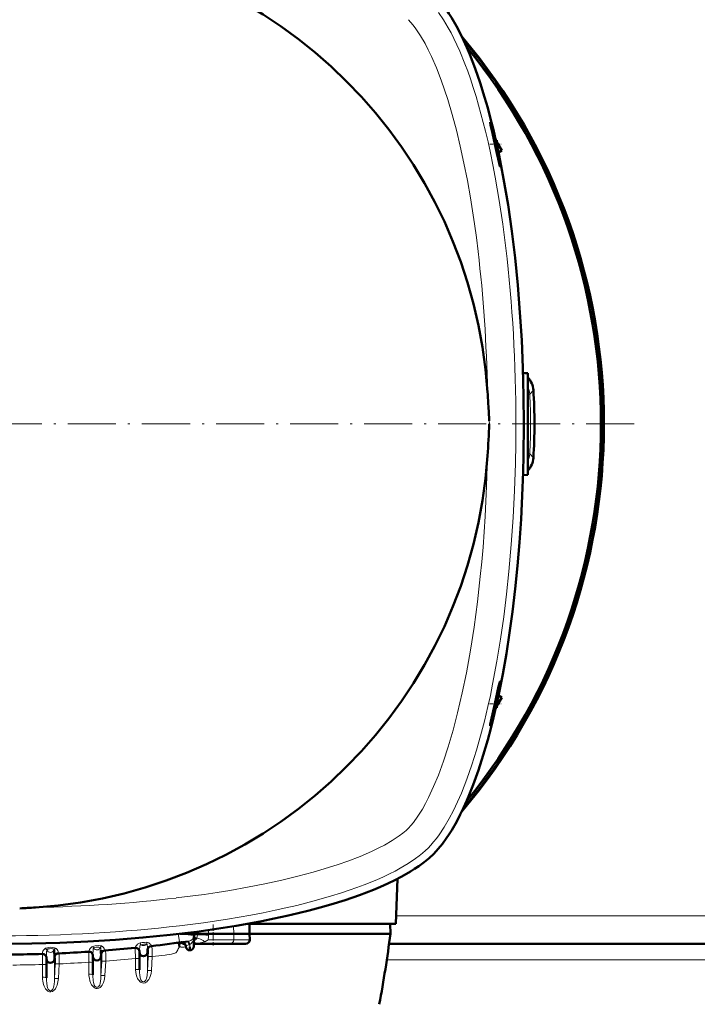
# Model space of a CAD drawing. Extents: x -2073 to 2460, y -1838 to 686.
# Tile 36 of 94: x 151 to 320, y -1486 to -1239. Entities that reach past the tile are written whole.
import ezdxf

# ---------------------------------------------------------------- set-up
doc = ezdxf.new("R2010")
doc.units = 0
doc.linetypes.add('DASHDOT', pattern=[18.5, 12, -3, 0.5, -3])

msp = doc.modelspace()

# ---------------------------------------------------------------- linework, layer by layer
at = {"color": 7, "lineweight": 18}
for p, q in [((268.25, -1265.33), (268.25, -1265.83)), ((278.94, -1332.08), (278.02, -1333.09)), ((277.56, -1333.12), (278.02, -1333.09)), ((267.89, -1339.76), (267.93, -1340.55)), ((274.56, -1340.61), (274.56, -1340.49)), ((277.56, -1347.99), (278.02, -1348.01)), ((278.94, -1349.03), (278.02, -1348.01)), ((268.25, -1415.77), (268.25, -1415.28)), ((548.49, -1463.55), (244.63, -1463.55)), ((197.72, -1468.05), (197.71, -1467.14)), ((204.01, -1466.17), (204.05, -1468.05)), ((192.78, -1469.91), (192.8, -1469.91)), ((194.67, -1469.12), (194.57, -1469.07)), ((194.67, -1469.12), (194.72, -1469.12)), ((197.6, -1469.58), (204.02, -1469.58)), ((197.71, -1468.51), (197.72, -1468.4)), ((197.72, -1468.4), (197.72, -1468.05)), ((204.02, -1469.58), (204.05, -1468.05)), ((204.02, -1469.58), (208.04, -1469.58)), ((167.78, -1472.55), (167.78, -1472.55)), ((180.47, -1472.58), (180.47, -1472.55)), ((182.46, -1472.75), (182.46, -1471.91)), ((182.51, -1472.07), (182.5, -1472.07)), ((182.67, -1472.05), (182.51, -1472.07)), ((190.82, -1470.5), (191.75, -1470.48)), ((193.03, -1470.76), (193.07, -1470.75)), ((193.05, -1471.32), (193.03, -1470.76)), ((193.05, -1471.32), (193.07, -1470.75)), ((194.07, -1470.38), (194.11, -1470.41)), ((194.07, -1470.41), (194.11, -1470.41)), ((194.11, -1470.41), (194.58, -1470.39)), ((156.19, -1473.06), (156.19, -1473.11)), ((159.21, -1474.42), (159.21, -1473.6)), ((159.21, -1474.42), (159.21, -1479.31)), ((159.42, -1473.89), (159.25, -1473.89)), ((159.25, -1473.89), (159.25, -1473.89)), ((170.84, -1473.79), (170.84, -1472.95)), ((170.84, -1473.79), (170.84, -1478.56)), ((171.05, -1474.94), (170.84, -1478.56)), ((170.88, -1473.19), (170.87, -1473.19)), ((171.04, -1473.18), (170.88, -1473.19)), ((172.05, -1474.89), (171.83, -1478.5)), ((179.47, -1476.96), (179.47, -1474.22)), ((182.46, -1472.75), (182.46, -1477.31)), ((182.67, -1473.82), (182.46, -1477.31)), ((183.67, -1473.77), (183.46, -1477.26)), ((187.27, -1473.33), (186.89, -1473.38)), ((550.82, -1474.55), (242.29, -1474.55)), ((156.22, -1478.94), (156.22, -1475.74)), ((159.43, -1475.64), (159.21, -1479.31)), ((160.42, -1475.59), (160.21, -1479.26)), ((167.84, -1478.2), (167.84, -1475.19)), ((183.45, -1477.31), (183.46, -1477.26))]:
    msp.add_line(p, q, dxfattribs=at)
at = {"color": 7, "linetype": 'DASHDOT', "lineweight": 18, "ltscale": 0.070773}
msp.add_line((268.02, -1270.55), (270.85, -1270.55), dxfattribs=at)
at = {"color": 7, "lineweight": 50}
for p, q in [((269.82, -1269.56), (269.53, -1269.55)), ((269.82, -1269.56), (269.82, -1270.81)), ((269.82, -1270.05), (271.03, -1272.15)), ((270.21, -1272.63), (271.03, -1272.15)), ((271.03, -1272.15), (270.22, -1272.67)), ((276.36, -1327.83), (277.56, -1327.87)), ((277.56, -1340.55), (277.56, -1327.87)), ((276.55, -1340.55), (276.56, -1340.55)), ((276.56, -1340.45), (276.56, -1340.55)), ((276.56, -1340.55), (276.56, -1340.65)), ((277.56, -1353.3), (277.56, -1340.55)), ((277.56, -1353.3), (276.35, -1353.37)), ((270.21, -1408.48), (271.03, -1408.96)), ((271.03, -1408.96), (270.22, -1408.44)), ((269.82, -1411.06), (271.03, -1408.96)), ((269.82, -1411.55), (269.82, -1410.3)), ((269.82, -1411.55), (269.53, -1411.56)), ((244.95, -1454.31), (244.56, -1465.56)), ((194.15, -1467.62), (194.16, -1468.05)), ((244.56, -1465.56), (207.53, -1465.56)), ((207.98, -1468.05), (207.94, -1465.56)), ((243.14, -1465.56), (243.21, -1468.05)), ((190.68, -1468.05), (193.31, -1468.05)), ((193.31, -1468.05), (194.16, -1468.05)), ((194.14, -1468.48), (194.05, -1471.24)), ((194.14, -1468.48), (194.16, -1468.05)), ((197.72, -1468.05), (204.05, -1468.05)), ((204.05, -1468.05), (207.98, -1468.05)), ((243.21, -1468.05), (207.98, -1468.05)), ((207.98, -1468.05), (208.04, -1469.58)), ((180.47, -1472.58), (180.47, -1472.68)), ((180.47, -1472.68), (180.47, -1477.09)), ((182.46, -1472.75), (182.51, -1472.07)), ((190.82, -1470.5), (190.35, -1470.43)), ((191.82, -1470.55), (191.27, -1470.55)), ((192.05, -1471.24), (192.04, -1471.15)), ((193.05, -1472.2), (193.05, -1471.32)), ((194.56, -1470.55), (194.07, -1470.55)), ((203.15, -1470.55), (194.56, -1470.55)), ((206.96, -1470.55), (203.15, -1470.55)), ((550.24, -1470.55), (242.87, -1470.55)), ((157.22, -1474.04), (157.22, -1474.35)), ((157.22, -1474.35), (157.22, -1479.06)), ((159.21, -1474.42), (159.25, -1473.89)), ((168.84, -1473.54), (168.84, -1473.72)), ((168.84, -1473.72), (168.84, -1478.32)), ((170.84, -1473.79), (170.88, -1473.19))]:
    msp.add_line(p, q, dxfattribs=at)
at = {"color": 7, "linetype": 'DASHDOT', "lineweight": 18}
msp.add_line((304.1, -1340.55), (-10.99, -1340.55), dxfattribs=at)
at = {"color": 7, "linetype": 'DASHDOT', "lineweight": 18, "ltscale": 0.036058}
msp.add_line((277.68, -1340.55), (276.23, -1340.55), dxfattribs=at)
at = {"color": 7, "linetype": 'DASHDOT', "lineweight": 18, "ltscale": 0.071329}
msp.add_line((268.01, -1410.55), (270.87, -1410.55), dxfattribs=at)
at = {"color": 7, "linetype": 'DASHDOT', "lineweight": 18, "ltscale": 0.131476}
msp.add_line((198.86, -1465.73), (198.86, -1470.99), dxfattribs=at)
at = {"color": 7, "lineweight": 50}
for points in [[(254.04, -1233.07), (255.13, -1234.25), (256.17, -1235.51), (257.14, -1236.84), (257.83, -1237.86), (258.5, -1238.91), (259.73, -1241.07), (260.65, -1242.81), (261.49, -1244.57), (262.31, -1246.39), (263.06, -1248.17)], [(263.06, -1248.17), (264.4, -1251.64), (265.62, -1255.19), (266.75, -1258.8), (267.52, -1261.5), (268.24, -1264.22), (268.94, -1267), (269.59, -1269.77), (270.29, -1272.98)], [(268.25, -1265.33), (268.16, -1265.1), (268.15, -1265.09), (268.15, -1265.08), (268.14, -1265.08), (268.14, -1265.08)], [(268.14, -1265.08), (268.14, -1265.09), (268.14, -1265.1), (268.14, -1265.18), (268.25, -1265.83)], [(268.25, -1265.33), (268.49, -1266.14), (268.81, -1267.3), (269.59, -1270.55)], [(269.29, -1270.55), (268.68, -1267.82), (268.25, -1265.83)], [(270.6, -1276.12), (270.6, -1276.12), (270.59, -1276.11), (270.55, -1276.03), (270.37, -1275.34), (269.79, -1272.78), (269.29, -1270.55)], [(269.59, -1270.55), (270.12, -1273.09), (270.39, -1274.52), (270.59, -1275.88), (270.61, -1276.09), (270.61, -1276.11), (270.6, -1276.12), (270.6, -1276.12), (270.6, -1276.12)], [(270.29, -1272.98), (270.91, -1276.09), (271.5, -1279.23), (272.07, -1282.47), (272.6, -1285.74), (273.54, -1292.32), (274.35, -1299.01), (275.03, -1305.8), (275.58, -1312.66), (276.01, -1319.58), (276.31, -1326.54), (276.5, -1333.53), (276.56, -1340.55)], [(276.56, -1340.55), (276.48, -1348.54), (276.38, -1352.55), (276.24, -1356.55), (276.07, -1360.47), (275.85, -1364.36), (275.45, -1370.23), (274.97, -1376.05), (274.38, -1381.81), (273.71, -1387.51), (272.99, -1392.79), (272.18, -1397.99), (271.28, -1403.11), (270.29, -1408.12)], [(270.6, -1404.99), (270.6, -1404.99), (270.59, -1404.99), (270.59, -1404.99), (270.58, -1405), (270.54, -1405.13), (270.26, -1406.24), (269.29, -1410.55)], [(269.59, -1410.55), (270.11, -1408.04), (270.55, -1405.59), (270.61, -1405.05), (270.61, -1405.01), (270.6, -1404.99), (270.6, -1404.99), (270.6, -1404.99), (270.6, -1404.99)], [(270.29, -1408.12), (269.66, -1411.02), (268.98, -1413.93), (268.28, -1416.76), (267.53, -1419.58), (266.42, -1423.38), (265.22, -1427.13), (263.9, -1430.81), (263.06, -1432.93)], [(269.29, -1410.55), (268.32, -1414.96), (268.25, -1415.28)], [(268.25, -1415.77), (268.68, -1414.31), (269.12, -1412.57), (269.59, -1410.55)], [(268.14, -1416.02), (268.14, -1416.02), (268.14, -1416.02), (268.13, -1415.99), (268.16, -1415.76), (268.25, -1415.28)], [(268.25, -1415.77), (268.16, -1416), (268.15, -1416.02), (268.15, -1416.02), (268.14, -1416.02), (268.14, -1416.02)], [(263.06, -1432.93), (262.31, -1434.72), (261.49, -1436.54), (260.67, -1438.24), (259.79, -1439.95), (258.54, -1442.12), (257.87, -1443.19), (257.17, -1444.23), (256.19, -1445.57), (255.15, -1446.84), (254.04, -1448.03)], [(254.04, -1448.03), (252.86, -1449.13), (251.6, -1450.16), (250.27, -1451.14), (249.25, -1451.83), (248.2, -1452.49), (246.04, -1453.73), (244.3, -1454.64), (242.54, -1455.49), (240.72, -1456.31), (238.94, -1457.06)], [(238.94, -1457.06), (235.47, -1458.39), (231.92, -1459.62), (228.31, -1460.74), (225.61, -1461.52), (222.89, -1462.24), (220.11, -1462.93), (217.34, -1463.58), (214.13, -1464.28)], [(214.13, -1464.28), (211.02, -1464.91), (207.88, -1465.5), (204.64, -1466.07), (201.37, -1466.59), (194.79, -1467.54), (188.1, -1468.35), (181.31, -1469.03), (174.45, -1469.58), (167.53, -1470.01), (160.57, -1470.31), (153.58, -1470.49), (146.56, -1470.55)], [(194.16, -1468.05), (194.16, -1468.05), (194.59, -1468.05), (197.72, -1468.05)], [(159.21, -1473.6), (159.18, -1472.52), (159.17, -1472.18), (159.16, -1472.05)], [(189.8, -1470.34), (190.15, -1470.37), (190.35, -1470.43)], [(190.35, -1470.43), (190.35, -1470.54), (190.38, -1470.8), (190.44, -1471.3)]]:
    msp.add_lwpolyline(points, dxfattribs=at)
at = {"color": 7, "lineweight": 18}
for points in [[(272.07, -1296.61), (271.29, -1290.61), (270.41, -1284.67), (269.4, -1278.8), (268.81, -1275.75), (268.19, -1272.73), (267.6, -1270.02), (266.97, -1267.33), (265.84, -1262.94), (264.62, -1258.65), (263.92, -1256.41), (263.19, -1254.21), (262.52, -1252.31), (261.82, -1250.45), (260.53, -1247.29), (259.81, -1245.68), (259.07, -1244.12), (258.38, -1242.76), (257.67, -1241.45), (256.49, -1239.46), (255.25, -1237.61)], [(265.12, -1297.44), (264.68, -1293.93), (264.21, -1290.45), (263.73, -1287.22), (263.21, -1284.02), (262.44, -1279.64), (261.58, -1275.31), (260.65, -1271.04), (259.69, -1267.07), (258.65, -1263.18), (257.52, -1259.4), (256.73, -1256.96), (255.9, -1254.59), (254.71, -1251.51), (253.45, -1248.6), (252.67, -1246.97), (251.86, -1245.42), (250.73, -1243.46), (249.59, -1241.73), (248.89, -1240.81), (248.22, -1240.01), (247.68, -1239.43)], [(252.63, -1446.62), (253.32, -1445.89), (254.01, -1445.1), (254.69, -1444.24), (255.37, -1443.32), (256.66, -1441.37), (257.89, -1439.26), (258.95, -1437.22), (259.97, -1435.09), (260.93, -1432.87), (261.62, -1431.16), (262.29, -1429.41), (263.55, -1425.81), (264.72, -1422.1), (265.74, -1418.55), (266.68, -1414.92), (267.56, -1411.24), (268.18, -1408.44), (268.76, -1405.62), (269.83, -1399.9), (270.73, -1394.36), (271.53, -1388.76), (272.23, -1383.12), (272.83, -1377.43), (273.41, -1370.72), (273.87, -1363.98), (274.22, -1357.21), (274.44, -1350.42), (274.53, -1345.52), (274.56, -1340.61)], [(247.68, -1441.67), (248.31, -1441), (248.98, -1440.19), (250.08, -1438.66), (251.19, -1436.88), (251.98, -1435.48), (252.75, -1433.98), (254.01, -1431.26), (255.2, -1428.36), (256.47, -1424.92), (257.64, -1421.34), (258.87, -1417.13), (260, -1412.79), (261.15, -1407.83), (262.19, -1402.77), (263.21, -1397.1), (264.11, -1391.35), (264.95, -1385.05), (265.67, -1378.7), (266.03, -1375.03), (266.35, -1371.34), (266.63, -1367.51), (266.88, -1363.67), (267.26, -1356.1), (267.48, -1348.5)], [(189.67, -1459.11), (193.18, -1458.68), (196.66, -1458.2), (199.89, -1457.72), (203.09, -1457.21), (207.47, -1456.43), (211.8, -1455.58), (216.06, -1454.65), (220.04, -1453.69), (223.93, -1452.65), (227.71, -1451.52), (230.15, -1450.73), (232.52, -1449.9), (235.6, -1448.71), (238.51, -1447.45), (240.14, -1446.67), (241.69, -1445.86), (243.65, -1444.73), (245.38, -1443.58), (246.3, -1442.89), (247.1, -1442.22), (247.68, -1441.67)], [(190.5, -1466.06), (196.5, -1465.29), (202.44, -1464.4), (208.31, -1463.39), (211.36, -1462.81), (214.38, -1462.19), (217.09, -1461.59), (219.78, -1460.96), (224.17, -1459.84), (228.46, -1458.61), (230.7, -1457.91), (232.9, -1457.18), (234.8, -1456.51), (236.66, -1455.82), (239.82, -1454.53), (241.43, -1453.81), (242.99, -1453.06), (244.35, -1452.38), (245.66, -1451.67), (247.65, -1450.48), (249.5, -1449.24), (250.4, -1448.57), (251.25, -1447.89), (251.96, -1447.26), (252.63, -1446.62)], [(181.94, -1468.97), (175.31, -1469.57), (170.91, -1469.9), (166.59, -1470.17), (162.24, -1470.37), (157.93, -1470.52), (153.61, -1470.61), (149.38, -1470.63), (146.56, -1470.62)], [(182.33, -1470.2), (181.69, -1470.21), (181.17, -1470.26), (180.68, -1470.34)], [(183.36, -1471.03), (183.27, -1470.78), (183.09, -1470.54), (182.83, -1470.34), (182.59, -1470.24), (182.33, -1470.2)], [(190.17, -1468.11), (190.38, -1469.51), (190.46, -1470.05), (190.5, -1470.23), (190.51, -1470.24), (190.51, -1470.25)], [(193.34, -1468.38), (191.89, -1468.21), (191.05, -1468.13), (190.36, -1468.09)], [(192.84, -1470.83), (192.7, -1470.24), (192.61, -1470.04), (192.56, -1469.99), (192.54, -1469.97), (192.51, -1469.96)], [(193.03, -1470.76), (192.81, -1470.01), (192.78, -1469.93), (192.78, -1469.91)], [(192.8, -1469.91), (193.32, -1469.71), (193.72, -1469.43), (193.98, -1469.11), (194.02, -1469.01)], [(193.07, -1470.75), (192.84, -1470), (192.81, -1469.92), (192.8, -1469.91)], [(193.07, -1470.75), (193.43, -1470.46), (193.72, -1470.08), (193.88, -1469.77), (194, -1469.43), (194.1, -1468.94), (194.12, -1468.67)], [(194.14, -1468.48), (194.14, -1468.49), (194.14, -1468.49), (194.13, -1468.49), (194.1, -1468.49), (193.74, -1468.45), (193.34, -1468.38)], [(194.1, -1469.76), (194.13, -1469.55), (194.23, -1469.36), (194.38, -1469.19), (194.57, -1469.07)], [(194.1, -1469.71), (194.18, -1469.52), (194.3, -1469.35), (194.47, -1469.21), (194.67, -1469.12)], [(194.11, -1469.68), (194.46, -1469.58), (194.6, -1469.5), (194.68, -1469.42), (194.72, -1469.31), (194.72, -1469.21), (194.67, -1469.12)], [(194.14, -1468.48), (194.14, -1468.48), (194.16, -1468.66), (194.22, -1468.78), (194.38, -1468.96), (194.57, -1469.07)], [(194.58, -1470.39), (195.6, -1470.3), (196.4, -1470.17), (196.81, -1470.05)], [(194.72, -1469.12), (194.82, -1468.98), (194.88, -1468.8), (194.94, -1468.34)], [(194.72, -1469.12), (195.03, -1469.15), (195.34, -1469.23), (195.76, -1469.39), (196.39, -1469.73), (196.81, -1470.05)], [(196.81, -1470.05), (197.23, -1469.87), (197.38, -1469.78), (197.6, -1469.58)], [(156.19, -1473.06), (156.26, -1472.69), (156.34, -1472.45), (156.48, -1472.19), (156.69, -1471.91), (157, -1471.69)], [(157, -1471.69), (157.44, -1471.54), (157.82, -1471.48), (158.22, -1471.45), (158.77, -1471.47), (159.25, -1471.56), (159.46, -1471.64)], [(157.24, -1473.17), (157.26, -1472.47), (157.27, -1472.19), (157.29, -1472.09)], [(157.29, -1472.09), (157.36, -1472), (157.59, -1471.88), (157.65, -1471.86)], [(157.65, -1471.86), (158.01, -1471.79), (158.42, -1471.78), (158.7, -1471.8), (158.93, -1471.86), (159.07, -1471.94), (159.16, -1472.05)], [(160.18, -1472.75), (160.13, -1472.53), (160.03, -1472.25), (159.86, -1471.98), (159.62, -1471.74), (159.46, -1471.64)], [(168.79, -1471.21), (168.56, -1471.31), (168.36, -1471.46), (168.14, -1471.71), (167.98, -1471.98), (167.87, -1472.22), (167.78, -1472.55)], [(170.95, -1471.09), (170.68, -1471.04), (170.11, -1471.02), (169.41, -1471.07), (169.09, -1471.13), (168.79, -1471.21)], [(168.91, -1472.04), (168.85, -1473.29), (168.84, -1473.54)], [(169, -1471.63), (168.96, -1471.67), (168.94, -1471.71), (168.92, -1471.82), (168.91, -1472.04)], [(169.67, -1471.42), (169.31, -1471.49), (169.04, -1471.6), (169, -1471.63)], [(170.74, -1471.53), (170.63, -1471.47), (170.3, -1471.4), (169.98, -1471.4)], [(170.81, -1472.15), (170.8, -1471.84), (170.78, -1471.62), (170.76, -1471.55), (170.74, -1471.53)], [(170.84, -1472.95), (170.88, -1472.76), (170.96, -1472.57), (171.09, -1472.41), (171.25, -1472.27), (171.43, -1472.17), (171.77, -1472.09)], [(171.77, -1472.09), (171.73, -1471.93), (171.66, -1471.73), (171.49, -1471.47), (171.26, -1471.25), (170.95, -1471.09)], [(171.77, -1472.09), (171.79, -1472.24), (171.79, -1472.26), (171.79, -1472.26), (171.79, -1472.26), (171.79, -1472.26)], [(171.96, -1472.25), (171.96, -1472.25), (171.97, -1472.25), (171.97, -1472.26), (171.98, -1472.27), (172, -1472.43), (172.03, -1473.04), (172.05, -1474.89)], [(180.68, -1470.34), (180.31, -1470.47), (179.99, -1470.69), (179.8, -1470.88), (179.65, -1471.08), (179.4, -1471.51), (179.37, -1471.57), (179.37, -1471.58), (179.37, -1471.58)], [(179.37, -1471.58), (179.37, -1471.58), (179.38, -1471.86), (179.47, -1474.22)], [(180.83, -1470.81), (180.7, -1470.85), (180.62, -1470.95), (180.57, -1471.16)], [(182.24, -1470.68), (181.94, -1470.65), (181.57, -1470.67), (181.17, -1470.72), (180.83, -1470.81)], [(182.46, -1471.91), (182.44, -1471.35), (182.4, -1470.86), (182.37, -1470.73), (182.34, -1470.69), (182.31, -1470.68), (182.24, -1470.68)], [(182.46, -1471.91), (182.5, -1471.71), (182.58, -1471.53), (182.7, -1471.36), (182.85, -1471.23), (183.03, -1471.12), (183.36, -1471.03)], [(182.46, -1471.91), (182.49, -1472.05), (182.49, -1472.06), (182.5, -1472.07), (182.5, -1472.07), (182.5, -1472.07)], [(182.67, -1472.05), (182.67, -1472.05), (182.67, -1472.05), (182.68, -1472.06), (182.69, -1472.08), (182.71, -1472.39), (182.67, -1473.82)], [(183.36, -1471.03), (183.37, -1471.13), (183.38, -1471.14), (183.38, -1471.14), (183.38, -1471.14), (183.38, -1471.15)], [(183.55, -1471.13), (183.55, -1471.13), (183.55, -1471.13), (183.56, -1471.13), (183.56, -1471.15), (183.59, -1471.31), (183.63, -1471.95), (183.67, -1473.77)], [(190.02, -1472.12), (189.84, -1472.48), (189.7, -1472.66), (189.52, -1472.79), (189.32, -1472.89), (188.97, -1473), (188.45, -1473.13), (187.27, -1473.33)], [(190.44, -1471.3), (190.28, -1471.55), (190.15, -1471.83), (190.02, -1472.12)], [(192.84, -1470.83), (192.3, -1471), (192.12, -1471.08), (192.07, -1471.11), (192.05, -1471.13), (192.04, -1471.14), (192.04, -1471.15)], [(157.22, -1474.04), (157.19, -1473.81), (157.1, -1473.59), (156.97, -1473.39), (156.79, -1473.23), (156.58, -1473.12), (156.19, -1473.06)], [(159.21, -1473.6), (159.26, -1473.4), (159.34, -1473.22), (159.47, -1473.05), (159.64, -1472.92), (159.83, -1472.82), (160.18, -1472.75)], [(159.21, -1473.6), (159.24, -1473.86), (159.24, -1473.89), (159.24, -1473.89), (159.25, -1473.89), (159.25, -1473.89)], [(159.42, -1473.89), (159.42, -1473.89), (159.42, -1473.89), (159.43, -1473.89), (159.43, -1473.91), (159.46, -1474.14), (159.44, -1475.35), (159.43, -1475.64)], [(160.18, -1472.75), (160.19, -1472.94), (160.2, -1472.96), (160.2, -1472.96), (160.2, -1472.96)], [(160.37, -1472.96), (160.37, -1472.96), (160.38, -1472.96), (160.38, -1472.96), (160.39, -1472.98), (160.41, -1473.17), (160.43, -1473.83), (160.42, -1475.59)], [(170.84, -1472.95), (170.86, -1473.16), (170.87, -1473.19), (170.87, -1473.19), (170.87, -1473.19)], [(171.04, -1473.18), (171.05, -1473.18), (171.05, -1473.18), (171.06, -1473.19), (171.06, -1473.22), (171.09, -1473.58), (171.05, -1474.94)], [(171.05, -1474.94), (171.06, -1474.94), (171.07, -1474.93), (171.16, -1474.9), (171.31, -1474.88), (172.05, -1474.89)], [(182.67, -1473.82), (182.68, -1473.81), (182.7, -1473.8), (182.84, -1473.77), (183.08, -1473.76), (183.67, -1473.77)], [(159.43, -1475.64), (159.45, -1475.63), (159.54, -1475.61), (159.69, -1475.59), (160.42, -1475.59)], [(179.47, -1476.96), (179.53, -1477.78), (179.72, -1478.57), (179.98, -1479.21), (180.15, -1479.51), (180.36, -1479.79), (180.53, -1479.98), (180.73, -1480.15), (180.96, -1480.28), (181.2, -1480.36), (181.57, -1480.39), (181.93, -1480.3), (182.14, -1480.19), (182.33, -1480.05), (182.58, -1479.79), (182.79, -1479.5), (182.98, -1479.15), (183.14, -1478.78), (183.36, -1478.02), (183.45, -1477.31)], [(180.47, -1477.09), (180.48, -1477.7), (180.56, -1478.53), (180.63, -1478.95), (180.75, -1479.38), (180.84, -1479.59), (180.99, -1479.81), (181.18, -1479.97), (181.35, -1480.03), (181.52, -1480.05), (181.72, -1479.99), (181.89, -1479.86), (182.03, -1479.7), (182.14, -1479.5), (182.25, -1479.17), (182.31, -1478.94), (182.38, -1478.49), (182.46, -1477.31)], [(182.46, -1477.31), (182.49, -1477.29), (182.57, -1477.27), (182.73, -1477.25), (183.1, -1477.24), (183.46, -1477.26)], [(160.21, -1479.26), (160.09, -1480.11), (159.86, -1480.93), (159.68, -1481.38), (159.44, -1481.81), (159.13, -1482.19), (158.93, -1482.36), (158.7, -1482.5), (158.33, -1482.61), (157.94, -1482.58), (157.73, -1482.5), (157.53, -1482.38), (157.2, -1482.07), (157, -1481.81), (156.83, -1481.52), (156.65, -1481.14), (156.5, -1480.74), (156.3, -1479.91), (156.24, -1479.43), (156.22, -1478.94)], [(159.21, -1479.31), (159.19, -1480), (159.13, -1480.7), (159.05, -1481.18), (159, -1481.42), (158.88, -1481.76), (158.8, -1481.92), (158.64, -1482.12), (158.48, -1482.25), (158.29, -1482.31), (158.13, -1482.31), (157.97, -1482.26), (157.79, -1482.12), (157.64, -1481.94), (157.47, -1481.55), (157.38, -1481.18), (157.28, -1480.45), (157.23, -1479.75), (157.22, -1479.06)], [(159.21, -1479.31), (159.23, -1479.3), (159.27, -1479.28), (159.49, -1479.25), (159.72, -1479.24), (160.21, -1479.26)], [(167.84, -1478.2), (167.85, -1478.55), (167.94, -1479.2), (168.09, -1479.83), (168.34, -1480.49), (168.5, -1480.8), (168.7, -1481.1), (168.94, -1481.37), (169.22, -1481.59), (169.55, -1481.73), (169.91, -1481.77), (170.27, -1481.68), (170.61, -1481.49), (170.89, -1481.22), (171.12, -1480.91), (171.3, -1480.57), (171.46, -1480.22), (171.7, -1479.41), (171.83, -1478.54), (171.83, -1478.5)], [(168.84, -1478.32), (168.85, -1478.62), (168.92, -1479.75), (168.99, -1480.26), (169.04, -1480.52), (169.17, -1480.9), (169.31, -1481.14), (169.5, -1481.34), (169.67, -1481.43), (169.85, -1481.45), (170.05, -1481.41), (170.23, -1481.3), (170.39, -1481.11), (170.52, -1480.88), (170.66, -1480.42), (170.74, -1479.99), (170.81, -1479.29), (170.84, -1478.56)], [(170.84, -1478.56), (170.86, -1478.54), (170.95, -1478.52), (171.1, -1478.5), (171.83, -1478.5)]]:
    msp.add_lwpolyline(points, dxfattribs=at)
at = {"color": 7, "lineweight": 50}
for centre, radius, start, end in [((146.56, -1340.55), 121.19, 3.7606, 86.2399), ((146.57, -1340.56), 150, 319.7455, 40.2433), ((146.56, -1340.55), 149.8, 320.0534, 39.9467), ((146.56, -1340.55), 149.27, 320.8074, 39.1926), ((273.95, -1332.4), 5, 3.6559, 43.8187), ((146.56, -1340.55), 132.65, 356.3371, 3.6629), ((-125.42, -1358.43), 393.76, 3.1811, 3.7608), ((-111.87, -1357.71), 380.19, 2.7063, 3.1862), ((-128.93, -1340.55), 405.49, 0.0142, 0.1554), ((-124.43, -1322.73), 392.76, 356.2384, 357.4001), ((-128.93, -1340.55), 405.49, 359.8446, 359.9858), ((146.56, -1340.55), 121.19, 273.7606, 356.2397), ((273.95, -1348.71), 5, 316.1815, 356.3442), ((128.68, -1068.57), 393.76, 273.1811, 273.7608), ((146.56, -1150.55), 322.7, 276.5526, 278.1871), ((191.04, -1471.18), 1, 2, 97.8994), ((192.64, -1468.43), 1.5, 337.0718, 358), ((192.65, -1468.43), 1.5, 337.0607, 350.6418), ((192.64, -1468.43), 1.5, 340.3759, 357.9996), ((192.64, -1468.43), 1.5, 344.6608, 351.0227), ((194.29, -1469.74), 0.194, 132.4606, 169.1918), ((194.37, -1469.77), 0.272, 167.1892, 177.6096), ((192.64, -1468.43), 1.5, 350.6317, 358.0007), ((192.64, -1468.43), 1.5, 351.024, 357.9999), ((-79.08, -1426.15), 325, 349.4417, 352.5926), ((146.56, -1150.55), 322.7, 272.4233, 273.7702), ((167.84, -1473.55), 1, 359.9996, 93.7702), ((134.64, -1473.93), 36.21, 1.5382, 2.8036), ((171.88, -1473.26), 1, 94.4866, 176), ((146.56, -1150.55), 322.7, 274.4852, 275.8354), ((179.47, -1472.58), 1, 360, 95.8352), ((181.47, -1472.68), 1, 180.005, 355.9948), ((183.51, -1472.14), 1, 96.555, 175.9999), ((193.05, -1471.2), 1, 182, 358), ((146.56, -1150.55), 322.7, 270.3643, 271.7101), ((156.22, -1474.11), 1, 0, 91.7101), ((158.22, -1474.35), 1, 180, 356), ((160.25, -1473.96), 1, 92.4242, 176), ((169.84, -1473.72), 1, 180.005, 355.9948)]:
    msp.add_arc(centre, radius, start, end, dxfattribs=at)
at = {"color": 7, "lineweight": 18}
for centre, radius, start, end in [((273.03, -1333.38), 5, 3.2666, 25.0324), ((146.56, -1340.55), 131.67, 356.7526, 3.2474), ((273.03, -1347.73), 5, 334.9691, 356.7333), ((187.17, -1471.4), 4.98, 166.0253, 171.6212), ((192.12, -1467.27), 2.72, 278.2234, 283.9067), ((193.04, -1472.42), 2.55, 52.8626, 65.8801), ((194.56, -1540.57), 72.23, 87.4969, 89.6971), ((190.99, -1468.36), 6.73, 349.5401, 358.7194), ((154.68, -1473.71), 3.08, 31.7241, 41.0233), ((158.22, -1471.71), 1, 202.2819, 340.1682), ((161.57, -1473.52), 2.83, 138.2481, 148.6581), ((-93.06, -1480.19), 260.95, 1.097, 1.6761), ((167.84, -1473.55), 1, 0.1442, 93.7146), ((165.33, -1473.23), 4, 23.6115, 30.3648), ((169.84, -1471.09), 1, 212.7217, 333.7162), ((170.1, -1474.99), 3.6, 91.835, 96.7822), ((173.83, -1472.74), 3.32, 150.2157, 158.5415), ((171.87, -1473.26), 1, 94.5182, 175.981), ((172.04, -1473.25), 1, 94.5788, 176.0337), ((179.47, -1472.58), 1, 1.7192, 95.7754), ((199.88, -1473.49), 19.44, 174.9839, 177.2218), ((192.1, -1472.42), 11.6, 173.7733, 176.9018), ((174.79, -1472.49), 6.27, 15.5443, 20.0177), ((181.47, -1470.04), 1, 230.1651, 320.5371), ((183.5, -1472.14), 1, 96.5858, 175.9924), ((183.67, -1472.12), 1, 96.6392, 176.0376), ((191.28, -1468.79), 2.65, 251.6539, 287.0902), ((191.26, -1468.61), 1.94, 256.7022, 270.2), ((192.55, -1469.8), 1.06, 285.8336, 296.5354), ((-417.8, -1480.74), 574.04, 0.49828, 0.76128), ((181.23, -1474.3), 24.01, 177.2944, 179.3694), ((160.24, -1473.96), 1, 92.458, 175.9736), ((160.42, -1473.96), 1, 92.5237, 176.0278), ((146.55, -1150.15), 325.73, 276.5424, 277.1126)]:
    msp.add_arc(centre, radius, start, end, dxfattribs=at)
for centre, major_axis, ratio, start_param, end_param in [((231.31, -1347.44), (-2.23, -121.11), 0.298785, 1.699069, 2.001867), ((244.33, -1340.47), (0.03, -110.45), 0.27377, 1.570498, 1.979068), ((139.67, -1425.31), (121.11, -2.23), 0.298785, 4.840661, 5.14346), ((146.64, -1438.32), (110.45, 0.03), 0.27377, 4.71209, 5.12066), ((197.14, -1468.48), (2.99, -0.1), 0.033432, 2.3959, 3.141606), ((203.15, -1469.55), (0, -1), 0.866025, 0, 1.544616), ((194.56, -1469.55), (0, -1), 0.866025, 5.732186, 6.283185), ((146.55, -1154.97), (323.33, 0), 0.992546, 4.791318, 4.814361), ((179.47, -1474.34), (1, 0), 0.121869, 0.042592, 1.570796), ((146.56, -1155.02), (323.28, 0), 0.992546, 4.719315, 4.742275), ((156.22, -1475.87), (1, 0), 0.121869, 0.034029, 1.570796), ((146.56, -1155), (323.29, 0), 0.992546, 4.755296, 4.778277), ((167.84, -1475.31), (1, 0), 0.121869, 0.033602, 1.570796), ((179.47, -1477.09), (1, 0), 0.121869, 0, 1.570796), ((156.22, -1479.06), (1, 0), 0.121869, 0, 1.570796), ((167.84, -1478.32), (1, 0), 0.121869, 0, 1.570797)]:
    msp.add_ellipse(centre, major_axis=major_axis, ratio=ratio, start_param=start_param, end_param=end_param, dxfattribs=at)
at = {"color": 7, "lineweight": 50}
msp.add_ellipse((206.88, -1469.55), major_axis=(1.14, -0.23), ratio=0.853683, start_param=4.943675, end_param=6.488291, dxfattribs=at)

doc.saveas('drawing.dxf')
